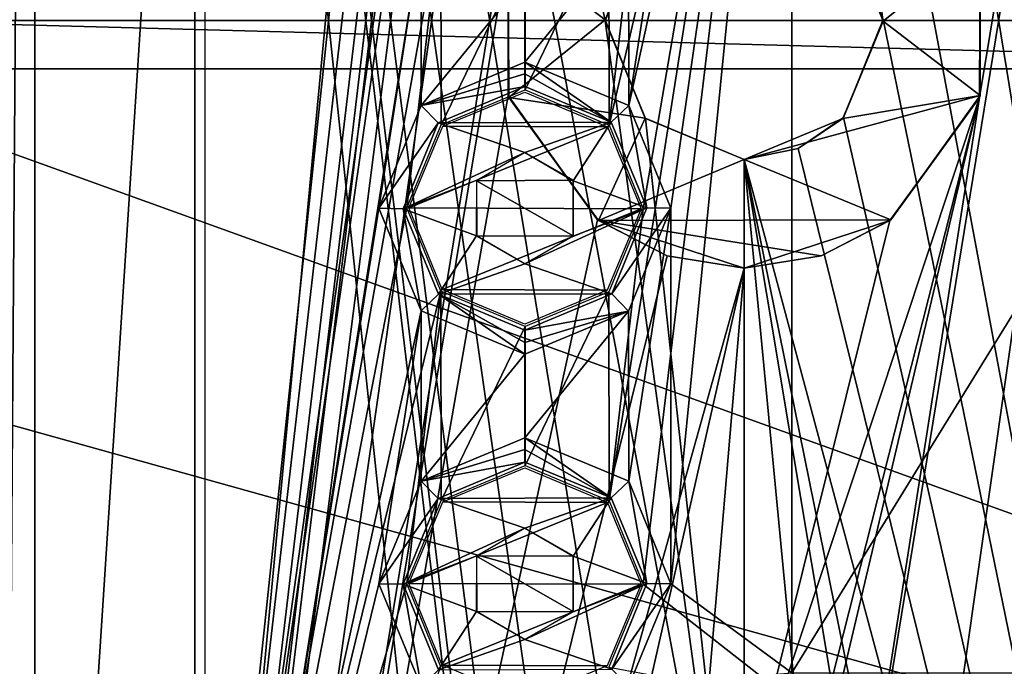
# Model space of a CAD drawing. Header units: millimetres. Extents: x -108 to 112, y -157 to 157.
# Tile 54 of 118: x -36 to -1, y -23 to 0. Entities that reach past the tile are written whole.
import ezdxf

# ---------------------------------------------------------------- set-up
doc = ezdxf.new("R2010")
doc.units = ezdxf.units.MM
doc.header["$LTSCALE"] = 33.374815
for name, color, linetype in [('1003', 7, 'CONTINUOUS'), ('1004', 7, 'CONTINUOUS'), ('1005', 7, 'CONTINUOUS'), ('1013', 7, 'CONTINUOUS'), ('1014', 7, 'CONTINUOUS'), ('170', 7, 'CONTINUOUS'), ('173', 7, 'CONTINUOUS'), ('174', 7, 'CONTINUOUS'), ('184', 7, 'CONTINUOUS'), ('185', 7, 'CONTINUOUS'), ('186', 7, 'CONTINUOUS'), ('187', 7, 'CONTINUOUS'), ('198', 7, 'CONTINUOUS'), ('5', 7, 'CONTINUOUS'), ('589', 7, 'CONTINUOUS'), ('590', 7, 'CONTINUOUS'), ('595', 7, 'CONTINUOUS'), ('596', 7, 'CONTINUOUS'), ('597', 7, 'CONTINUOUS'), ('598', 7, 'CONTINUOUS'), ('599', 7, 'CONTINUOUS'), ('604', 7, 'CONTINUOUS'), ('608', 7, 'CONTINUOUS'), ('966', 7, 'CONTINUOUS')]:
    doc.layers.add(name, color=color, linetype=linetype)

msp = doc.modelspace()

# ---------------------------------------------------------------- linework, layer by layer
at = {"layer": '1003', "color": 7, "linetype": 'CONTINUOUS'}
for points in [[(-18.13, -2.577, 59.7), (-15.157, -3.823, 59.7), (-21.085, -3.804, 59.7), (-18.13, -2.577, 59.7)], [(-21.085, -3.804, 59.7), (-15.157, -3.823, 59.7), (-22.303, -6.734, 59.7), (-21.085, -3.804, 59.7)], [(-15.157, -3.823, 59.7), (-13.957, -6.766, 59.7), (-22.303, -6.734, 59.7), (-15.157, -3.823, 59.7)], [(-22.303, -6.734, 59.7), (-13.957, -6.766, 59.7), (-21.103, -9.677, 59.7), (-22.303, -6.734, 59.7)], [(-13.957, -6.766, 59.7), (-15.175, -9.696, 59.7), (-21.103, -9.677, 59.7), (-13.957, -6.766, 59.7)], [(-15.175, -9.696, 59.7), (-18.13, -10.923, 59.7), (-21.103, -9.677, 59.7), (-15.175, -9.696, 59.7)]]:
    msp.add_3dface(points, dxfattribs=at)
at = {"layer": '1004', "color": 7, "linetype": 'CONTINUOUS'}
for points in [[(-18.13, -16.077, 59.7), (-15.157, -17.323, 59.7), (-21.085, -17.304, 59.7), (-18.13, -16.077, 59.7)], [(-21.085, -17.304, 59.7), (-15.157, -17.323, 59.7), (-22.303, -20.234, 59.7), (-21.085, -17.304, 59.7)], [(-15.157, -17.323, 59.7), (-13.957, -20.266, 59.7), (-22.303, -20.234, 59.7), (-15.157, -17.323, 59.7)], [(-22.303, -20.234, 59.7), (-13.957, -20.266, 59.7), (-21.103, -23.177, 59.7), (-22.303, -20.234, 59.7)], [(-13.957, -20.266, 59.7), (-15.175, -23.196, 59.7), (-21.103, -23.177, 59.7), (-13.957, -20.266, 59.7)], [(-15.175, -23.196, 59.7), (-18.13, -24.423, 59.7), (-21.103, -23.177, 59.7), (-15.175, -23.196, 59.7)]]:
    msp.add_3dface(points, dxfattribs=at)
at = {"layer": '1005', "color": 7, "linetype": 'CONTINUOUS'}
for points in [[(20.37, -23.45, 59.9), (20.37, 23.45, 59.9), (-8.53, -23.45, 59.9), (20.37, -23.45, 59.9)], [(-8.53, -23.45, 59.9), (20.37, 23.45, 59.9), (-8.53, 23.45, 59.9), (-8.53, -23.45, 59.9)]]:
    msp.add_3dface(points, dxfattribs=at)
at = {"layer": '1013', "color": 7, "linetype": 'CONTINUOUS'}
for points in [[(-16.4, -5.747, 60.1), (-18.13, -4.75, 60.1), (-19.867, -5.761, 60.1), (-16.4, -5.747, 60.1)], [(-16.393, -7.739, 60.1), (-16.4, -5.747, 60.1), (-19.867, -5.761, 60.1), (-16.393, -7.739, 60.1)], [(-19.86, -7.753, 60.1), (-16.393, -7.739, 60.1), (-19.867, -5.761, 60.1), (-19.86, -7.753, 60.1)], [(-18.13, -8.75, 60.1), (-16.393, -7.739, 60.1), (-19.86, -7.753, 60.1), (-18.13, -8.75, 60.1)]]:
    msp.add_3dface(points, dxfattribs=at)
at = {"layer": '1014', "color": 7, "linetype": 'CONTINUOUS'}
for points in [[(-16.4, -19.247, 60.1), (-18.13, -18.25, 60.1), (-19.867, -19.261, 60.1), (-16.4, -19.247, 60.1)], [(-16.393, -21.239, 60.1), (-16.4, -19.247, 60.1), (-19.867, -19.261, 60.1), (-16.393, -21.239, 60.1)], [(-19.86, -21.253, 60.1), (-16.393, -21.239, 60.1), (-19.867, -19.261, 60.1), (-19.86, -21.253, 60.1)], [(-18.13, -22.25, 60.1), (-16.393, -21.239, 60.1), (-19.86, -21.253, 60.1), (-18.13, -22.25, 60.1)]]:
    msp.add_3dface(points, dxfattribs=at)
at = {"layer": '170', "color": 7, "linetype": 'CONTINUOUS'}
for points in [[(-29.638, 29.81, 59.87), (-29.638, -45.8, 59.87), (-23.38, 20.251, 59.87), (-29.638, 29.81, 59.87)], [(-12.88, 6.749, 59.87), (-14.4, -3.057, 59.87), (-8.53, 23.45, 59.87), (-12.88, 6.749, 59.87)], [(-14.4, -3.057, 59.87), (-12.88, -6.751, 59.87), (-8.53, 23.45, 59.87), (-14.4, -3.057, 59.87)], [(-12.88, -6.751, 59.87), (-12.88, -20.251, 59.87), (-8.53, 23.45, 59.87), (-12.88, -6.751, 59.87)], [(-8.53, 23.45, 59.87), (-12.88, -20.251, 59.87), (-8.53, -23.45, 59.87), (-8.53, 23.45, 59.87)], [(-23.38, 20.251, 59.87), (-29.638, -45.8, 59.87), (-23.38, 6.751, 59.87), (-23.38, 20.251, 59.87)], [(-23.38, 6.751, 59.87), (-29.638, -45.8, 59.87), (-21.86, 3.057, 59.87), (-23.38, 6.751, 59.87)], [(-12.88, 6.749, 59.87), (-14.401, 3.056, 59.87), (-14.4, -3.057, 59.87), (-12.88, 6.749, 59.87)], [(-21.86, 3.057, 59.87), (-29.638, -45.8, 59.87), (-23.38, -6.749, 59.87), (-21.86, 3.057, 59.87)], [(-21.859, -3.056, 59.87), (-21.86, 3.057, 59.87), (-23.38, -6.749, 59.87), (-21.859, -3.056, 59.87)], [(-18.131, 1.5, 59.87), (-21.86, 3.057, 59.87), (-21.859, -3.056, 59.87), (-18.131, 1.5, 59.87)], [(-14.401, 3.056, 59.87), (-18.131, 1.5, 59.87), (-18.129, -1.5, 59.87), (-14.401, 3.056, 59.87)], [(-14.4, -3.057, 59.87), (-14.401, 3.056, 59.87), (-18.129, -1.5, 59.87), (-14.4, -3.057, 59.87)], [(-18.129, -1.5, 59.87), (-18.131, 1.5, 59.87), (-21.859, -3.056, 59.87), (-18.129, -1.5, 59.87)], [(-23.38, -6.749, 59.87), (-29.638, -45.8, 59.87), (-21.86, -10.443, 59.87), (-23.38, -6.749, 59.87)], [(-12.88, -6.751, 59.87), (-14.401, -10.444, 59.87), (-14.4, -16.557, 59.87), (-12.88, -6.751, 59.87)], [(-12.88, -20.251, 59.87), (-12.88, -6.751, 59.87), (-14.4, -16.557, 59.87), (-12.88, -20.251, 59.87)], [(-21.86, -10.443, 59.87), (-29.638, -45.8, 59.87), (-23.38, -20.249, 59.87), (-21.86, -10.443, 59.87)], [(-21.859, -16.556, 59.87), (-21.86, -10.443, 59.87), (-23.38, -20.249, 59.87), (-21.859, -16.556, 59.87)], [(-18.131, -12, 59.87), (-21.86, -10.443, 59.87), (-21.859, -16.556, 59.87), (-18.131, -12, 59.87)], [(-14.401, -10.444, 59.87), (-18.131, -12, 59.87), (-18.129, -15, 59.87), (-14.401, -10.444, 59.87)], [(-14.4, -16.557, 59.87), (-14.401, -10.444, 59.87), (-18.129, -15, 59.87), (-14.4, -16.557, 59.87)], [(-18.129, -15, 59.87), (-18.131, -12, 59.87), (-21.859, -16.556, 59.87), (-18.129, -15, 59.87)], [(-23.38, -20.249, 59.87), (-29.638, -45.8, 59.87), (-21.86, -23.943, 59.87), (-23.38, -20.249, 59.87)], [(-12.88, -20.251, 59.87), (-14.401, -23.944, 59.87), (-8.53, -23.45, 59.87), (-12.88, -20.251, 59.87)]]:
    msp.add_3dface(points, dxfattribs=at)
at = {"layer": '173', "color": 7, "linetype": 'CONTINUOUS'}
for points in [[(-15.029, -3.659, 60.07), (-18.13, -2.372, 60.07), (-21.249, -3.679, 60.07), (-15.029, -3.659, 60.07)], [(-21.249, -3.679, 60.07), (-22.508, -6.767, 60.07), (-18.13, -4.75, 60.07), (-21.249, -3.679, 60.07)], [(-15.029, -3.659, 60.07), (-21.249, -3.679, 60.07), (-18.13, -4.75, 60.07), (-15.029, -3.659, 60.07)], [(-16.393, -5.761, 60.07), (-15.029, -3.659, 60.07), (-18.13, -4.75, 60.07), (-16.393, -5.761, 60.07)], [(-13.752, -6.733, 60.07), (-15.029, -3.659, 60.07), (-16.393, -5.761, 60.07), (-13.752, -6.733, 60.07)], [(-18.13, -4.75, 60.07), (-22.508, -6.767, 60.07), (-19.86, -5.747, 60.07), (-18.13, -4.75, 60.07)], [(-19.86, -5.747, 60.07), (-22.508, -6.767, 60.07), (-19.867, -7.739, 60.07), (-19.86, -5.747, 60.07)], [(-16.4, -7.753, 60.07), (-13.752, -6.733, 60.07), (-16.393, -5.761, 60.07), (-16.4, -7.753, 60.07)], [(-22.508, -6.767, 60.07), (-21.231, -9.841, 60.07), (-19.867, -7.739, 60.07), (-22.508, -6.767, 60.07)], [(-15.011, -9.821, 60.07), (-13.752, -6.733, 60.07), (-18.13, -8.75, 60.07), (-15.011, -9.821, 60.07)], [(-18.13, -8.75, 60.07), (-13.752, -6.733, 60.07), (-16.4, -7.753, 60.07), (-18.13, -8.75, 60.07)], [(-21.231, -9.841, 60.07), (-18.13, -8.75, 60.07), (-19.867, -7.739, 60.07), (-21.231, -9.841, 60.07)], [(-21.231, -9.841, 60.07), (-15.011, -9.821, 60.07), (-18.13, -8.75, 60.07), (-21.231, -9.841, 60.07)], [(-18.13, -11.128, 60.07), (-15.011, -9.821, 60.07), (-21.231, -9.841, 60.07), (-18.13, -11.128, 60.07)]]:
    msp.add_3dface(points, dxfattribs=at)
at = {"layer": '174', "color": 7, "linetype": 'CONTINUOUS'}
for points in [[(-15.029, -17.159, 60.07), (-18.13, -15.872, 60.07), (-21.249, -17.179, 60.07), (-15.029, -17.159, 60.07)], [(-21.249, -17.179, 60.07), (-22.508, -20.267, 60.07), (-18.13, -18.25, 60.07), (-21.249, -17.179, 60.07)], [(-15.029, -17.159, 60.07), (-21.249, -17.179, 60.07), (-18.13, -18.25, 60.07), (-15.029, -17.159, 60.07)], [(-16.393, -19.261, 60.07), (-15.029, -17.159, 60.07), (-18.13, -18.25, 60.07), (-16.393, -19.261, 60.07)], [(-13.752, -20.233, 60.07), (-15.029, -17.159, 60.07), (-16.393, -19.261, 60.07), (-13.752, -20.233, 60.07)], [(-18.13, -18.25, 60.07), (-22.508, -20.267, 60.07), (-19.86, -19.247, 60.07), (-18.13, -18.25, 60.07)], [(-19.86, -19.247, 60.07), (-22.508, -20.267, 60.07), (-19.867, -21.239, 60.07), (-19.86, -19.247, 60.07)], [(-16.4, -21.253, 60.07), (-13.752, -20.233, 60.07), (-16.393, -19.261, 60.07), (-16.4, -21.253, 60.07)], [(-22.508, -20.267, 60.07), (-21.231, -23.341, 60.07), (-19.867, -21.239, 60.07), (-22.508, -20.267, 60.07)], [(-15.011, -23.321, 60.07), (-13.752, -20.233, 60.07), (-18.13, -22.25, 60.07), (-15.011, -23.321, 60.07)], [(-18.13, -22.25, 60.07), (-13.752, -20.233, 60.07), (-16.4, -21.253, 60.07), (-18.13, -22.25, 60.07)], [(-21.231, -23.341, 60.07), (-18.13, -22.25, 60.07), (-19.867, -21.239, 60.07), (-21.231, -23.341, 60.07)], [(-21.231, -23.341, 60.07), (-15.011, -23.321, 60.07), (-18.13, -22.25, 60.07), (-21.231, -23.341, 60.07)]]:
    msp.add_3dface(points, dxfattribs=at)
at = {"layer": '184', "color": 7, "linetype": 'CONTINUOUS'}
for points in [[(-18.129, -1.5, 59.87), (-21.859, -3.056, 59.87), (-18.13, -1.925, 60.019), (-18.129, -1.5, 59.87)], [(-21.859, -3.056, 59.87), (-18.13, -2.372, 60.07), (-18.13, -1.925, 60.019), (-21.859, -3.056, 59.87)], [(-18.13, -2.372, 60.07), (-21.859, -3.056, 59.87), (-21.249, -3.679, 60.07), (-18.13, -2.372, 60.07)], [(-21.859, -3.056, 59.87), (-23.38, -6.749, 59.87), (-21.249, -3.679, 60.07), (-21.859, -3.056, 59.87)], [(-23.38, -6.749, 59.87), (-22.508, -6.767, 60.07), (-21.249, -3.679, 60.07), (-23.38, -6.749, 59.87)], [(-23.38, -6.749, 59.87), (-21.86, -10.443, 59.87), (-22.508, -6.767, 60.07), (-23.38, -6.749, 59.87)], [(-21.86, -10.443, 59.87), (-21.231, -9.841, 60.07), (-22.508, -6.767, 60.07), (-21.86, -10.443, 59.87)], [(-21.86, -10.443, 59.87), (-18.131, -12, 59.87), (-21.231, -9.841, 60.07), (-21.86, -10.443, 59.87)], [(-18.131, -12, 59.87), (-18.13, -11.575, 60.019), (-21.231, -9.841, 60.07), (-18.131, -12, 59.87)], [(-18.13, -11.575, 60.019), (-18.13, -11.128, 60.07), (-21.231, -9.841, 60.07), (-18.13, -11.575, 60.019)]]:
    msp.add_3dface(points, dxfattribs=at)
at = {"layer": '185', "color": 7, "linetype": 'CONTINUOUS'}
for points in [[(-18.129, -1.5, 59.87), (-18.13, -1.925, 60.019), (-15.029, -3.659, 60.07), (-18.129, -1.5, 59.87)], [(-14.4, -3.057, 59.87), (-18.129, -1.5, 59.87), (-15.029, -3.659, 60.07), (-14.4, -3.057, 59.87)], [(-18.13, -1.925, 60.019), (-18.13, -2.372, 60.07), (-15.029, -3.659, 60.07), (-18.13, -1.925, 60.019)], [(-13.752, -6.733, 60.07), (-14.4, -3.057, 59.87), (-15.029, -3.659, 60.07), (-13.752, -6.733, 60.07)], [(-12.88, -6.751, 59.87), (-14.4, -3.057, 59.87), (-13.752, -6.733, 60.07), (-12.88, -6.751, 59.87)], [(-15.011, -9.821, 60.07), (-12.88, -6.751, 59.87), (-13.752, -6.733, 60.07), (-15.011, -9.821, 60.07)], [(-14.401, -10.444, 59.87), (-12.88, -6.751, 59.87), (-15.011, -9.821, 60.07), (-14.401, -10.444, 59.87)], [(-18.13, -11.128, 60.07), (-14.401, -10.444, 59.87), (-15.011, -9.821, 60.07), (-18.13, -11.128, 60.07)], [(-18.131, -12, 59.87), (-14.401, -10.444, 59.87), (-18.13, -11.575, 60.019), (-18.131, -12, 59.87)], [(-18.13, -11.575, 60.019), (-14.401, -10.444, 59.87), (-18.13, -11.128, 60.07), (-18.13, -11.575, 60.019)]]:
    msp.add_3dface(points, dxfattribs=at)
at = {"layer": '186', "color": 7, "linetype": 'CONTINUOUS'}
for points in [[(-18.129, -15, 59.87), (-21.859, -16.556, 59.87), (-18.13, -15.425, 60.019), (-18.129, -15, 59.87)], [(-21.859, -16.556, 59.87), (-18.13, -15.872, 60.07), (-18.13, -15.425, 60.019), (-21.859, -16.556, 59.87)], [(-18.13, -15.872, 60.07), (-21.859, -16.556, 59.87), (-21.249, -17.179, 60.07), (-18.13, -15.872, 60.07)], [(-21.859, -16.556, 59.87), (-23.38, -20.249, 59.87), (-21.249, -17.179, 60.07), (-21.859, -16.556, 59.87)], [(-23.38, -20.249, 59.87), (-22.508, -20.267, 60.07), (-21.249, -17.179, 60.07), (-23.38, -20.249, 59.87)], [(-23.38, -20.249, 59.87), (-21.86, -23.943, 59.87), (-22.508, -20.267, 60.07), (-23.38, -20.249, 59.87)], [(-21.86, -23.943, 59.87), (-21.231, -23.341, 60.07), (-22.508, -20.267, 60.07), (-21.86, -23.943, 59.87)]]:
    msp.add_3dface(points, dxfattribs=at)
at = {"layer": '187', "color": 7, "linetype": 'CONTINUOUS'}
for points in [[(-18.129, -15, 59.87), (-18.13, -15.425, 60.019), (-15.029, -17.159, 60.07), (-18.129, -15, 59.87)], [(-14.4, -16.557, 59.87), (-18.129, -15, 59.87), (-15.029, -17.159, 60.07), (-14.4, -16.557, 59.87)], [(-18.13, -15.425, 60.019), (-18.13, -15.872, 60.07), (-15.029, -17.159, 60.07), (-18.13, -15.425, 60.019)], [(-13.752, -20.233, 60.07), (-14.4, -16.557, 59.87), (-15.029, -17.159, 60.07), (-13.752, -20.233, 60.07)], [(-12.88, -20.251, 59.87), (-14.4, -16.557, 59.87), (-13.752, -20.233, 60.07), (-12.88, -20.251, 59.87)], [(-15.011, -23.321, 60.07), (-12.88, -20.251, 59.87), (-13.752, -20.233, 60.07), (-15.011, -23.321, 60.07)], [(-14.401, -23.944, 59.87), (-12.88, -20.251, 59.87), (-15.011, -23.321, 60.07), (-14.401, -23.944, 59.87)]]:
    msp.add_3dface(points, dxfattribs=at)
at = {"layer": '198', "color": 7, "linetype": 'CONTINUOUS'}
for points in [[(22.497, 1.73, -68.5), (21.5, 0, -68.5), (-43.011, 1.737, -68.5), (22.497, 1.73, -68.5)], [(-43.011, 1.737, -68.5), (21.5, 0, -68.5), (-42, 0, -68.5), (-43.011, 1.737, -68.5)], [(-42, 0, -68.5), (22.511, -1.737, -68.5), (-42.997, -1.73, -68.5), (-42, 0, -68.5)], [(21.5, 0, -68.5), (22.511, -1.737, -68.5), (-42, 0, -68.5), (21.5, 0, -68.5)], [(83, -47.9, -68.5), (-83, -47.9, -68.5), (-83, -1.6, -68.5), (83, -47.9, -68.5)], [(83, -47.9, -68.5), (-83, -1.6, -68.5), (-44.989, -1.737, -68.5), (83, -47.9, -68.5)], [(-42.997, -1.73, -68.5), (22.511, -1.737, -68.5), (-44.989, -1.737, -68.5), (-42.997, -1.73, -68.5)], [(22.511, -1.737, -68.5), (83, -47.9, -68.5), (-44.989, -1.737, -68.5), (22.511, -1.737, -68.5)]]:
    msp.add_3dface(points, dxfattribs=at)
at = {"layer": '5', "color": 7, "linetype": 'CONTINUOUS'}
for points in [[(-42, 155, 60), (-42, -155, 60), (-30, 30, 60), (-42, 155, 60)], [(-30, 30, 60), (-42, -155, 60), (-30, -46, 60), (-30, 30, 60)]]:
    msp.add_3dface(points, dxfattribs=at)
at = {"layer": '589', "linetype": 'CONTINUOUS'}
for points in [[(-35.75, -100, -91), (-35.75, 100, -91), (-16.749, -80.026, -91), (-35.75, -100, -91)], [(-35.75, 100, -91), (-10.25, -36.5, -91), (-13.333, -37.12, -91), (-35.75, 100, -91)], [(-10.25, -36.5, -91), (-35.75, 100, -91), (-15.25, -0.02, -91), (-10.25, -36.5, -91)], [(-18.249, -44.532, -91), (-35.75, 100, -91), (-17.654, -41.472, -91), (-18.249, -44.532, -91)], [(-35.75, 100, -91), (-18.249, -44.532, -91), (-14.873, -75.431, -91), (-35.75, 100, -91)], [(-17.654, -41.472, -91), (-35.75, 100, -91), (-15.939, -38.877, -91), (-17.654, -41.472, -91)], [(-15.939, -38.877, -91), (-35.75, 100, -91), (-13.333, -37.12, -91), (-15.939, -38.877, -91)], [(-15.25, -0.02, -91), (-35.75, 100, -91), (-13.812, 3.508, -91), (-15.25, -0.02, -91)], [(-16.749, -80.026, -91), (-35.75, 100, -91), (-14.873, -75.431, -91), (-16.749, -80.026, -91)], [(15.25, 100, -91), (15.25, -100, -91), (-3.751, 80.026, -91), (15.25, 100, -91)], [(-3.751, 80.026, -91), (15.25, -100, -91), (-5.627, 75.431, -91), (-3.751, 80.026, -91)], [(15.25, -100, -91), (-2.251, 44.532, -91), (-5.627, 75.431, -91), (15.25, -100, -91)], [(-2.251, 44.532, -91), (15.25, -100, -91), (-2.846, 41.472, -91), (-2.251, 44.532, -91)], [(-2.846, 41.472, -91), (15.25, -100, -91), (-4.561, 38.877, -91), (-2.846, 41.472, -91)], [(-4.561, 38.877, -91), (15.25, -100, -91), (-7.167, 37.12, -91), (-4.561, 38.877, -91)], [(-7.167, 37.12, -91), (15.25, -100, -91), (-10.25, 36.5, -91), (-7.167, 37.12, -91)], [(-10.25, 36.5, -91), (15.25, -100, -91), (-5.25, 0.032, -91), (-10.25, 36.5, -91)], [(-5.25, 0.032, -91), (15.25, -100, -91), (-6.676, -3.495, -91), (-5.25, 0.032, -91)], [(-13.791, -3.529, -91), (-10.25, -36.5, -91), (-15.25, -0.02, -91), (-13.791, -3.529, -91)], [(-10.25, -5, -91), (-10.25, -36.5, -91), (-13.791, -3.529, -91), (-10.25, -5, -91)], [(-6.676, -3.495, -91), (15.25, -100, -91), (-8.308, -4.607, -91), (-6.676, -3.495, -91)], [(-8.308, -4.607, -91), (15.25, -100, -91), (-10.25, -5, -91), (-8.308, -4.607, -91)], [(15.25, -100, -91), (-2.871, -41.41, -91), (-10.25, -5, -91), (15.25, -100, -91)], [(-7.183, -37.113, -91), (-10.25, -36.5, -91), (-10.25, -5, -91), (-7.183, -37.113, -91)], [(-4.596, -38.841, -91), (-7.183, -37.113, -91), (-10.25, -5, -91), (-4.596, -38.841, -91)], [(-2.871, -41.41, -91), (-4.596, -38.841, -91), (-10.25, -5, -91), (-2.871, -41.41, -91)]]:
    msp.add_3dface(points, dxfattribs=at)
at = {"layer": '590', "linetype": 'CONTINUOUS'}
for points in [[(-35.75, 100, -89), (-35.75, -100, -89), (-16.749, 80.026, -89), (-35.75, 100, -89)], [(-4.561, -38.877, -89), (15.25, 100, -89), (-7.167, -37.12, -89), (-4.561, -38.877, -89)], [(-7.167, -37.12, -89), (15.25, 100, -89), (-1.792, -2.767, -89), (-7.167, -37.12, -89)], [(15.25, 100, -89), (-2.251, -44.532, -89), (-5.627, -75.431, -89), (15.25, 100, -89)], [(-3.751, -80.026, -89), (15.25, 100, -89), (-5.627, -75.431, -89), (-3.751, -80.026, -89)], [(-2.846, -41.472, -89), (15.25, 100, -89), (-4.561, -38.877, -89), (-2.846, -41.472, -89)], [(15.25, -100, -89), (15.25, 100, -89), (-3.751, -80.026, -89), (15.25, -100, -89)], [(-2.251, -44.532, -89), (15.25, 100, -89), (-2.846, -41.472, -89), (-2.251, -44.532, -89)], [(-1.792, -2.767, -89), (15.25, 100, -89), (-1.77, 2.698, -89), (-1.792, -2.767, -89)], [(-16.749, 80.026, -89), (-35.75, -100, -89), (-14.873, 75.431, -89), (-16.749, 80.026, -89)], [(-35.75, -100, -89), (-18.249, 44.532, -89), (-14.873, 75.431, -89), (-35.75, -100, -89)], [(-18.249, 44.532, -89), (-35.75, -100, -89), (-17.654, 41.472, -89), (-18.249, 44.532, -89)], [(-17.654, 41.472, -89), (-35.75, -100, -89), (-15.939, 38.877, -89), (-17.654, 41.472, -89)], [(-15.939, 38.877, -89), (-35.75, -100, -89), (-13.333, 37.12, -89), (-15.939, 38.877, -89)], [(-13.333, 37.12, -89), (-35.75, -100, -89), (-18.708, 2.767, -89), (-13.333, 37.12, -89)], [(-18.708, 2.767, -89), (-35.75, -100, -89), (-18.73, -2.698, -89), (-18.708, 2.767, -89)], [(-18.73, -2.698, -89), (-35.75, -100, -89), (-15.52, -7.17, -89), (-18.73, -2.698, -89)], [(-10.25, -28.25, -89), (-8.513, -29.261, -89), (-1.792, -2.767, -89), (-10.25, -28.25, -89)], [(-5.012, -7.194, -89), (-10.25, -28.25, -89), (-1.792, -2.767, -89), (-5.012, -7.194, -89)], [(-8.52, -31.253, -89), (-7.167, -37.12, -89), (-1.792, -2.767, -89), (-8.52, -31.253, -89)], [(-8.513, -29.261, -89), (-8.52, -31.253, -89), (-1.792, -2.767, -89), (-8.513, -29.261, -89)], [(-15.52, -7.17, -89), (-35.75, -100, -89), (-13.016, -8.459, -89), (-15.52, -7.17, -89)], [(-10.25, -8.9, -89), (-10.25, -28.25, -89), (-5.012, -7.194, -89), (-10.25, -8.9, -89)], [(-35.75, -100, -89), (-10.25, -8.9, -89), (-13.016, -8.459, -89), (-35.75, -100, -89)], [(-35.75, -100, -89), (-17.629, -41.41, -89), (-10.25, -8.9, -89), (-35.75, -100, -89)], [(-17.629, -41.41, -89), (-11.98, -29.247, -89), (-10.25, -8.9, -89), (-17.629, -41.41, -89)], [(-11.98, -29.247, -89), (-10.25, -28.25, -89), (-10.25, -8.9, -89), (-11.98, -29.247, -89)]]:
    msp.add_3dface(points, dxfattribs=at)
at = {"layer": '595', "linetype": 'CONTINUOUS'}
for points in [[(-5.25, 0.032, -91), (-5.25, -0.032, -81.3), (-6.676, 3.495, -81.3), (-5.25, 0.032, -91)], [(-5.25, 0.032, -91), (-6.676, -3.495, -91), (-5.25, -0.032, -81.3), (-5.25, 0.032, -91)], [(-6.676, -3.495, -91), (-6.703, -3.522, -81.3), (-5.25, -0.032, -81.3), (-6.676, -3.495, -91)], [(-8.308, -4.607, -91), (-10.25, -5, -91), (-6.703, -3.522, -81.3), (-8.308, -4.607, -91)], [(-10.25, -5, -91), (-10.25, -5, -81.3), (-6.703, -3.522, -81.3), (-10.25, -5, -91)], [(-6.676, -3.495, -91), (-8.308, -4.607, -91), (-6.703, -3.522, -81.3), (-6.676, -3.495, -91)]]:
    msp.add_3dface(points, dxfattribs=at)
at = {"layer": '596', "linetype": 'CONTINUOUS'}
for points in [[(-13.812, 3.508, -91), (-13.791, 3.529, -81.3), (-15.25, 0.02, -81.3), (-13.812, 3.508, -91)], [(-15.25, -0.02, -91), (-13.812, 3.508, -91), (-15.25, 0.02, -81.3), (-15.25, -0.02, -91)], [(-15.25, -0.02, -91), (-15.25, 0.02, -81.3), (-13.812, -3.508, -81.3), (-15.25, -0.02, -91)], [(-13.791, -3.529, -91), (-15.25, -0.02, -91), (-13.812, -3.508, -81.3), (-13.791, -3.529, -91)], [(-13.791, -3.529, -91), (-13.812, -3.508, -81.3), (-10.25, -5, -81.3), (-13.791, -3.529, -91)], [(-10.25, -5, -91), (-13.791, -3.529, -91), (-10.25, -5, -81.3), (-10.25, -5, -91)]]:
    msp.add_3dface(points, dxfattribs=at)
at = {"layer": '597', "linetype": 'CONTINUOUS'}
for points in [[(-13.791, 3.529, -81.3), (-18.73, 2.698, -81.3), (-15.25, 0.02, -81.3), (-13.791, 3.529, -81.3)], [(-5.25, -0.032, -81.3), (-1.792, 2.767, -81.3), (-6.676, 3.495, -81.3), (-5.25, -0.032, -81.3)], [(-18.73, 2.698, -81.3), (-18.708, -2.767, -81.3), (-15.25, 0.02, -81.3), (-18.73, 2.698, -81.3)], [(-1.77, -2.698, -81.3), (-1.792, 2.767, -81.3), (-5.25, -0.032, -81.3), (-1.77, -2.698, -81.3)], [(-15.25, 0.02, -81.3), (-18.708, -2.767, -81.3), (-13.812, -3.508, -81.3), (-15.25, 0.02, -81.3)], [(-6.703, -3.522, -81.3), (-1.77, -2.698, -81.3), (-5.25, -0.032, -81.3), (-6.703, -3.522, -81.3)], [(-18.708, -2.767, -81.3), (-15.488, -7.194, -81.3), (-13.812, -3.508, -81.3), (-18.708, -2.767, -81.3)], [(-4.98, -7.17, -81.3), (-1.77, -2.698, -81.3), (-10.25, -5, -81.3), (-4.98, -7.17, -81.3)], [(-10.25, -5, -81.3), (-1.77, -2.698, -81.3), (-6.703, -3.522, -81.3), (-10.25, -5, -81.3)], [(-13.812, -3.508, -81.3), (-15.488, -7.194, -81.3), (-10.25, -5, -81.3), (-13.812, -3.508, -81.3)], [(-15.488, -7.194, -81.3), (-4.98, -7.17, -81.3), (-10.25, -5, -81.3), (-15.488, -7.194, -81.3)], [(-7.484, -8.459, -81.3), (-4.98, -7.17, -81.3), (-15.488, -7.194, -81.3), (-7.484, -8.459, -81.3)], [(-10.25, -8.9, -81.3), (-7.484, -8.459, -81.3), (-15.488, -7.194, -81.3), (-10.25, -8.9, -81.3)]]:
    msp.add_3dface(points, dxfattribs=at)
at = {"layer": '598', "linetype": 'CONTINUOUS'}
for points in [[(-1.77, -2.698, -81.3), (-1.77, 2.698, -89), (-1.792, 2.767, -81.3), (-1.77, -2.698, -81.3)], [(-1.792, -2.767, -89), (-1.77, 2.698, -89), (-1.77, -2.698, -81.3), (-1.792, -2.767, -89)], [(-5.012, -7.194, -89), (-1.792, -2.767, -89), (-4.98, -7.17, -81.3), (-5.012, -7.194, -89)], [(-4.98, -7.17, -81.3), (-1.792, -2.767, -89), (-1.77, -2.698, -81.3), (-4.98, -7.17, -81.3)], [(-10.25, -8.9, -89), (-5.012, -7.194, -89), (-10.25, -8.9, -81.3), (-10.25, -8.9, -89)], [(-10.25, -8.9, -81.3), (-5.012, -7.194, -89), (-7.484, -8.459, -81.3), (-10.25, -8.9, -81.3)], [(-7.484, -8.459, -81.3), (-5.012, -7.194, -89), (-4.98, -7.17, -81.3), (-7.484, -8.459, -81.3)]]:
    msp.add_3dface(points, dxfattribs=at)
at = {"layer": '599', "linetype": 'CONTINUOUS'}
for points in [[(-18.708, 2.767, -89), (-18.73, -2.698, -89), (-18.73, 2.698, -81.3), (-18.708, 2.767, -89)], [(-18.73, 2.698, -81.3), (-18.73, -2.698, -89), (-18.708, -2.767, -81.3), (-18.73, 2.698, -81.3)], [(-18.73, -2.698, -89), (-15.52, -7.17, -89), (-18.708, -2.767, -81.3), (-18.73, -2.698, -89)], [(-18.708, -2.767, -81.3), (-15.52, -7.17, -89), (-15.488, -7.194, -81.3), (-18.708, -2.767, -81.3)], [(-15.52, -7.17, -89), (-13.016, -8.459, -89), (-15.488, -7.194, -81.3), (-15.52, -7.17, -89)], [(-13.016, -8.459, -89), (-10.25, -8.9, -89), (-15.488, -7.194, -81.3), (-13.016, -8.459, -89)], [(-10.25, -8.9, -89), (-10.25, -8.9, -81.3), (-15.488, -7.194, -81.3), (-10.25, -8.9, -89)]]:
    msp.add_3dface(points, dxfattribs=at)
at = {"layer": '604', "linetype": 'CONTINUOUS'}
for points in [[(-35.75, -100, -89), (-35.75, 100, -89), (-35.75, -89.024, -85.749), (-35.75, -100, -89)], [(-35.75, 100, -89), (-35.75, 88.976, -85.749), (-35.75, -83, -79.75), (-35.75, 100, -89)], [(-35.75, -89.024, -85.749), (-35.75, 100, -89), (-35.75, -84.783, -84.017), (-35.75, -89.024, -85.749)], [(-35.75, -84.783, -84.017), (-35.75, 100, -89), (-35.75, -83, -79.75), (-35.75, -84.783, -84.017)], [(-35.75, 100, -70.5), (-35.75, -100, -70.5), (-35.75, 89.024, -73.751), (-35.75, 100, -70.5)], [(-35.75, -100, -70.5), (-35.75, 84.783, -75.483), (-35.75, 89.024, -73.751), (-35.75, -100, -70.5)], [(-35.75, 88.976, -85.749), (-35.75, 84.756, -83.99), (-35.75, -83, -79.75), (-35.75, 88.976, -85.749)], [(-35.75, -100, -70.5), (-35.75, 83, -79.75), (-35.75, 84.783, -75.483), (-35.75, -100, -70.5)], [(-35.75, 84.756, -83.99), (-35.75, 83, -79.75), (-35.75, -83, -79.75), (-35.75, 84.756, -83.99)], [(-35.75, 83, -79.75), (-35.75, -100, -70.5), (-35.75, -88.976, -73.751), (-35.75, 83, -79.75)], [(-35.75, -83, -79.75), (-35.75, 83, -79.75), (-35.75, -84.756, -75.51), (-35.75, -83, -79.75)], [(-35.75, -84.756, -75.51), (-35.75, 83, -79.75), (-35.75, -88.976, -73.751), (-35.75, -84.756, -75.51)]]:
    msp.add_3dface(points, dxfattribs=at)
at = {"layer": '608', "linetype": 'CONTINUOUS'}
for points in [[(-35.75, 100, -91), (-35.75, -100, -91), (-37.164, -100, -90.414), (-35.75, 100, -91)], [(-35.75, 100, -91), (-37.164, -100, -90.414), (-37.164, 100, -90.414), (-35.75, 100, -91)]]:
    msp.add_3dface(points, dxfattribs=at)
at = {"layer": '966', "color": 7, "linetype": 'CONTINUOUS'}
for points in [[(-30, 30, 59.5), (-30, -46, 59.5), (-22.375, 20.267, 59.5), (-30, 30, 59.5)], [(-15.097, -17.269, 59.5), (-13.875, -20.267, 59.5), (-8.525, 24.45, 59.5), (-15.097, -17.269, 59.5)], [(-15.097, -17.269, 59.5), (-8.525, 24.45, 59.5), (-13.875, -6.767, 59.5), (-15.097, -17.269, 59.5)], [(-8.525, 24.45, 59.5), (-13.875, 6.733, 59.5), (-15.097, -3.769, 59.5), (-8.525, 24.45, 59.5)], [(-13.875, -6.767, 59.5), (-8.525, 24.45, 59.5), (-15.097, -3.769, 59.5), (-13.875, -6.767, 59.5)], [(-8.525, 24.45, 59.5), (-13.875, -20.267, 59.5), (-8.525, -24.45, 59.5), (-8.525, 24.45, 59.5)], [(-22.375, 20.267, 59.5), (-30, -46, 59.5), (-21.153, 17.269, 59.5), (-22.375, 20.267, 59.5)], [(-21.153, 17.269, 59.5), (-30, -46, 59.5), (-22.375, 6.767, 59.5), (-21.153, 17.269, 59.5)], [(-22.375, 6.767, 59.5), (-30, -46, 59.5), (-21.153, 3.769, 59.5), (-22.375, 6.767, 59.5)], [(-13.875, 6.733, 59.5), (-15.115, 3.75, 59.5), (-15.097, -3.769, 59.5), (-13.875, 6.733, 59.5)], [(-21.153, 3.769, 59.5), (-30, -46, 59.5), (-22.375, -6.733, 59.5), (-21.153, 3.769, 59.5)], [(-21.135, -3.75, 59.5), (-21.153, 3.769, 59.5), (-22.375, -6.733, 59.5), (-21.135, -3.75, 59.5)], [(-18.125, 2.5, 59.5), (-21.153, 3.769, 59.5), (-21.135, -3.75, 59.5), (-18.125, 2.5, 59.5)], [(-15.115, 3.75, 59.5), (-18.125, 2.5, 59.5), (-18.125, -2.5, 59.5), (-15.115, 3.75, 59.5)], [(-15.097, -3.769, 59.5), (-15.115, 3.75, 59.5), (-18.125, -2.5, 59.5), (-15.097, -3.769, 59.5)], [(-18.125, -2.5, 59.5), (-18.125, 2.5, 59.5), (-21.135, -3.75, 59.5), (-18.125, -2.5, 59.5)], [(-22.375, -6.733, 59.5), (-30, -46, 59.5), (-21.153, -9.731, 59.5), (-22.375, -6.733, 59.5)], [(-15.115, -9.75, 59.5), (-15.097, -17.269, 59.5), (-13.875, -6.767, 59.5), (-15.115, -9.75, 59.5)], [(-30, -46, 59.5), (-22.375, -20.233, 59.5), (-21.153, -9.731, 59.5), (-30, -46, 59.5)], [(-22.375, -20.233, 59.5), (-21.135, -17.25, 59.5), (-21.153, -9.731, 59.5), (-22.375, -20.233, 59.5)], [(-21.135, -17.25, 59.5), (-18.125, -11, 59.5), (-21.153, -9.731, 59.5), (-21.135, -17.25, 59.5)], [(-18.125, -16, 59.5), (-15.097, -17.269, 59.5), (-15.115, -9.75, 59.5), (-18.125, -16, 59.5)], [(-18.125, -11, 59.5), (-18.125, -16, 59.5), (-15.115, -9.75, 59.5), (-18.125, -11, 59.5)], [(-21.135, -17.25, 59.5), (-18.125, -16, 59.5), (-18.125, -11, 59.5), (-21.135, -17.25, 59.5)], [(-22.375, -20.233, 59.5), (-30, -46, 59.5), (-21.153, -23.231, 59.5), (-22.375, -20.233, 59.5)], [(-13.875, -20.267, 59.5), (-15.115, -23.25, 59.5), (-8.525, -24.45, 59.5), (-13.875, -20.267, 59.5)]]:
    msp.add_3dface(points, dxfattribs=at)

doc.saveas('drawing.dxf')
